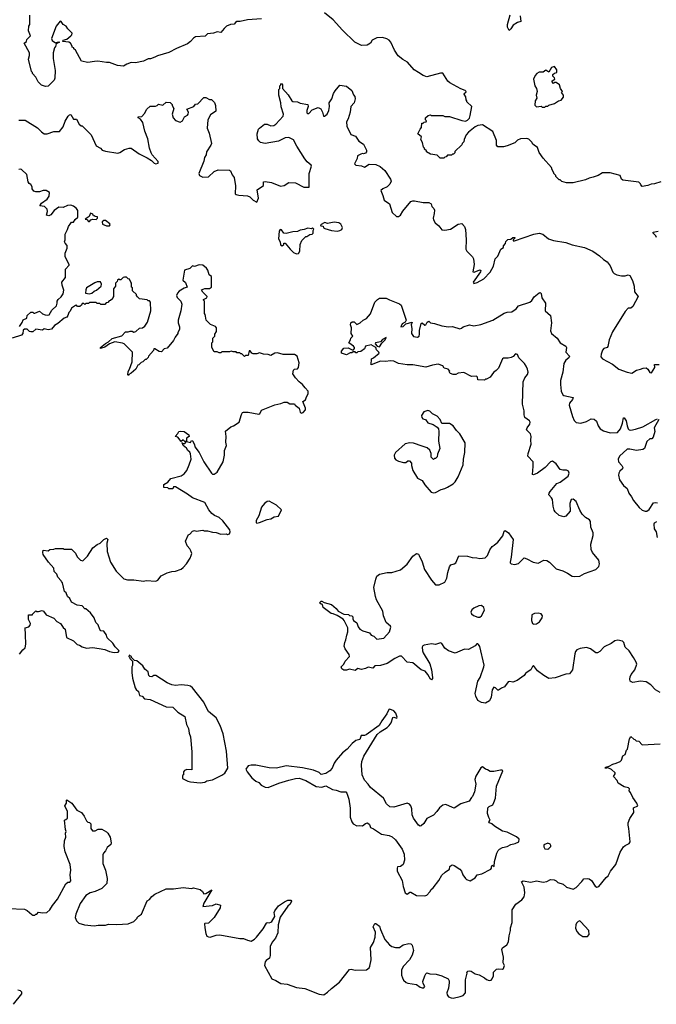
# Model space of a CAD drawing. Extents: x 2323203 to 2567568, y 883585 to 1022917.
# Tile 190 of 256: x 2472985 to 2479724, y 988545 to 998964. Entities that reach past the tile are written whole.
import ezdxf

# ---------------------------------------------------------------- set-up
doc = ezdxf.new("R2010")
doc.units = 0

msp = doc.modelspace()

# ---------------------------------------------------------------- linework, layer by layer
at = {"layer": '0CON10XD'}
for points in [[(2475545, 998974), (2475396, 998964), (2475320, 998945), (2475285, 998944), (2475269, 998935), (2475255, 998916), (2475215, 998913), (2475175, 998895), (2475148, 998872), (2475115, 998829), (2475074, 998836), (2475038, 998822), (2474972, 998815), (2474949, 998791), (2474845, 998783), (2474825, 998770), (2474795, 998732), (2474761, 998709), (2474645, 998660), (2474565, 998617), (2474445, 998583), (2474415, 998567), (2474369, 998551), (2474345, 998549), (2474295, 998527), (2474211, 998509), (2474165, 998510), (2474120, 998495), (2474085, 998473), (2474021, 998481), (2473935, 998510), (2473905, 998510), (2473813, 998527), (2473777, 998523), (2473705, 998512), (2473640, 998525), (2473575, 998640), (2473560, 998655), (2473560, 998665), (2473540, 998675), (2473540, 998685), (2473522, 998715), (2473505, 998727), (2473442, 998735), (2473445, 998748), (2473483, 998757), (2473527, 998793), (2473538, 998805), (2473541, 998821), (2473495, 998867), (2473477, 998895), (2473445, 998912), (2473426, 998946), (2473415, 998948), (2473371, 998895), (2473323, 998765), (2473329, 998745), (2473365, 998720), (2473395, 998730), (2473408, 998725), (2473372, 998708), (2473365, 998680), (2473352, 998665), (2473340, 998615), (2473340, 998555), (2473362, 998425), (2473358, 998345), (2473350, 998325), (2473285, 998260), (2473258, 998258), (2473215, 998270), (2473180, 998305), (2473157, 998357), (2473120, 998395), (2473120, 998405), (2473110, 998415), (2473080, 998545), (2473090, 998585), (2473088, 998615), (2473032, 998715), (2473058, 998732), (2473060, 998755), (2473100, 998795), (2473080, 998845), (2473082, 998895), (2473092, 998915), (2473092, 999012)], [(2479771, 997249), (2479705, 997226), (2479668, 997222), (2479635, 997209), (2479575, 997200), (2479560, 997215), (2479558, 997228), (2479540, 997245), (2479370, 997265), (2479356, 997276), (2479342, 997315), (2479236, 997344), (2479155, 997342), (2479110, 997315), (2479055, 997298), (2479014, 997286), (2478975, 997268), (2478845, 997238), (2478775, 997238), (2478723, 997253), (2478705, 997270), (2478695, 997270), (2478660, 997305), (2478660, 997315), (2478640, 997335), (2478640, 997345), (2478620, 997375), (2478615, 997400), (2478525, 997500), (2478485, 997560), (2478465, 997610), (2478430, 997635), (2478415, 997650), (2478410, 997665), (2478375, 997700), (2478355, 997708), (2478285, 997702), (2478255, 997688), (2478225, 997662), (2478145, 997628), (2478105, 997620), (2478045, 997620), (2478032, 997635), (2478032, 997685), (2477995, 997780), (2477885, 997853), (2477836, 997846), (2477805, 997831), (2477737, 997775), (2477712, 997745), (2477690, 997695), (2477687, 997673), (2477670, 997655), (2477665, 997640), (2477592, 997568), (2477590, 997555), (2477578, 997542), (2477565, 997540), (2477555, 997530), (2477515, 997530), (2477498, 997512), (2477485, 997510), (2477475, 997500), (2477435, 997500), (2477405, 997530), (2477335, 997540), (2477290, 997565), (2477290, 997575), (2477270, 997595), (2477270, 997605), (2477260, 997615), (2477250, 997665), (2477230, 997695), (2477240, 997725), (2477200, 997755), (2477223, 997807), (2477240, 997825), (2477242, 997868), (2477255, 997870), (2477265, 997880), (2477288, 997882), (2477290, 997895), (2477280, 997905), (2477280, 997925), (2477308, 997952), (2477335, 997958), (2477345, 997952), (2477465, 997950), (2477485, 997940), (2477535, 997938), (2477665, 997898), (2477705, 997892), (2477725, 997902), (2477745, 997922), (2477755, 997950), (2477770, 998045), (2477720, 998095), (2477720, 998105), (2477710, 998115), (2477707, 998147), (2477690, 998175), (2477692, 998188), (2477708, 998192), (2477710, 998205), (2477700, 998215), (2477655, 998232), (2477537, 998295), (2477517, 998315), (2477465, 998398), (2477441, 998399), (2477295, 998360), (2477255, 998374), (2477205, 998404), (2477162, 998435), (2477092, 998515), (2477042, 998542), (2476993, 998583), (2476953, 998643), (2476914, 998725), (2476897, 998747), (2476873, 998763), (2476825, 998776), (2476765, 998771), (2476715, 998748), (2476700, 998715), (2476665, 998694), (2476605, 998691), (2476533, 998725), (2476403, 998853), (2476305, 998961), (2476211, 999035)], [(2478283, 999005), (2478290, 998945), (2478255, 998933), (2478209, 998905), (2478185, 998868), (2478165, 998850), (2478150, 998885), (2478150, 998915), (2478176, 999015)], [(2478545, 998040), (2478555, 998050), (2478575, 998050), (2478585, 998060), (2478645, 998078), (2478690, 998105), (2478717, 998113), (2478740, 998145), (2478740, 998165), (2478720, 998195), (2478730, 998205), (2478710, 998235), (2478700, 998275), (2478665, 998300), (2478645, 998300), (2478635, 998290), (2478620, 998305), (2478622, 998318), (2478650, 998335), (2478648, 998348), (2478630, 998365), (2478630, 998385), (2478645, 998400), (2478670, 998405), (2478670, 998435), (2478645, 998470), (2478615, 998460), (2478585, 998410), (2478555, 998430), (2478525, 998410), (2478485, 998408), (2478460, 998395), (2478440, 998375), (2478424, 998336), (2478438, 998265), (2478457, 998237), (2478462, 998205), (2478452, 998165), (2478460, 998135), (2478440, 998105), (2478438, 998058), (2478455, 998042), (2478505, 998048), (2478515, 998040), (2478545, 998040)], [(2472975, 997902), (2473045, 997902), (2473175, 997820), (2473215, 997778), (2473245, 997758), (2473275, 997758), (2473345, 997782), (2473405, 997780), (2473445, 997830), (2473468, 997892), (2473500, 997945), (2473512, 997958), (2473525, 997960), (2473555, 997910), (2473585, 997910), (2473615, 997860), (2473635, 997840), (2473645, 997840), (2473742, 997745), (2473795, 997630), (2473840, 997605), (2473860, 997585), (2473894, 997574), (2474025, 997553), (2474045, 997558), (2474095, 997590), (2474144, 997606), (2474166, 997606), (2474250, 997545), (2474335, 997502), (2474380, 997475), (2474410, 997445), (2474425, 997440), (2474450, 997445), (2474450, 997465), (2474388, 997535), (2474377, 997555), (2474360, 997605), (2474341, 997705), (2474311, 997785), (2474290, 997875), (2474263, 997913), (2474240, 997925), (2474240, 997935), (2474279, 997941), (2474305, 997970), (2474331, 998019), (2474365, 998050), (2474422, 998048), (2474440, 998055), (2474455, 998070), (2474502, 998058), (2474535, 998090), (2474578, 998088), (2474600, 998065), (2474600, 998055), (2474618, 998025), (2474601, 997965), (2474609, 997925), (2474636, 997896), (2474685, 997879), (2474707, 997893), (2474729, 997935), (2474763, 997955), (2474770, 997965), (2474773, 997985), (2474755, 998018), (2474830, 998045), (2474845, 998070), (2474870, 998075), (2474935, 998140), (2474955, 998140), (2474995, 998120), (2475015, 998120), (2475047, 998087), (2475058, 998055), (2475062, 997995), (2475005, 997957), (2474978, 997905), (2474971, 997815), (2474991, 997765), (2475016, 997655), (2475010, 997635), (2474963, 997567), (2474958, 997535), (2474941, 997505), (2474934, 997466), (2474881, 997335), (2474887, 997317), (2474925, 997298), (2474985, 997303), (2475044, 997356), (2475085, 997374), (2475205, 997372), (2475218, 997365), (2475234, 997324), (2475256, 997295), (2475269, 997205), (2475265, 997122), (2475275, 997113), (2475305, 997106), (2475395, 997102), (2475420, 997090), (2475455, 997056), (2475495, 997032), (2475514, 997075), (2475500, 997165), (2475565, 997210), (2475565, 997250), (2475585, 997252), (2475652, 997242), (2475745, 997202), (2475785, 997210), (2475835, 997240), (2475903, 997237), (2475993, 997193), (2476048, 997192), (2476051, 997335), (2476073, 997415), (2476070, 997425), (2476029, 997459), (2476002, 997492), (2475920, 997625), (2475885, 997694), (2475835, 997718), (2475796, 997714), (2475725, 997680), (2475584, 997654), (2475535, 997663), (2475515, 997682), (2475504, 997705), (2475500, 997755), (2475512, 997805), (2475525, 997818), (2475575, 997858), (2475605, 997857), (2475645, 997840), (2475675, 997843), (2475695, 997857), (2475774, 997945), (2475776, 997965), (2475752, 998042), (2475751, 998085), (2475728, 998165), (2475730, 998225), (2475740, 998235), (2475740, 998265), (2475750, 998275), (2475750, 998285), (2475758, 998288), (2475766, 998276), (2475768, 998235), (2475828, 998168), (2475865, 998106), (2475875, 998100), (2475925, 998094), (2475955, 998081), (2476036, 998066), (2476040, 998045), (2476024, 998004), (2476025, 997980), (2476032, 997972), (2476045, 997973), (2476080, 998010), (2476145, 998034), (2476172, 998022), (2476191, 997985), (2476202, 997945), (2476213, 997943), (2476239, 997965), (2476256, 998005), (2476266, 998046), (2476260, 998085), (2476290, 998125), (2476308, 998182), (2476325, 998210), (2476375, 998270), (2476445, 998260), (2476500, 998215), (2476518, 998168), (2476532, 998152), (2476538, 998125), (2476527, 998085), (2476492, 998045), (2476484, 997985), (2476462, 997915), (2476444, 997885), (2476448, 997838), (2476491, 997751), (2476541, 997731), (2476575, 997679), (2476626, 997646), (2476658, 997585), (2476658, 997565), (2476645, 997553), (2476625, 997543), (2476615, 997547), (2476595, 997541), (2476560, 997525), (2476556, 997494), (2476528, 997438), (2476543, 997423), (2476605, 997418), (2476635, 997403), (2476685, 997437), (2476755, 997431), (2476800, 997410), (2476850, 997370), (2476912, 997275), (2476918, 997255), (2476903, 997225), (2476875, 997197), (2476828, 997175), (2476807, 997155), (2476828, 997105)], [(2472983, 995717), (2473011, 995759), (2473023, 995787), (2473062, 995805), (2473063, 995835), (2473105, 995870), (2473125, 995870), (2473135, 995860), (2473145, 995860), (2473195, 995880), (2473225, 995852), (2473255, 995840), (2473275, 995837), (2473298, 995842), (2473325, 995890), (2473374, 995936), (2473383, 995965), (2473383, 995987), (2473392, 996005), (2473425, 996030), (2473447, 996063), (2473451, 996101), (2473434, 996154), (2473432, 996188), (2473470, 996235), (2473470, 996325), (2473510, 996365), (2473510, 996375), (2473468, 996455), (2473468, 996495), (2473488, 996545), (2473488, 996575), (2473465, 996600), (2473460, 996615), (2473468, 996635), (2473468, 996695), (2473492, 996745), (2473503, 996777), (2473525, 996810), (2473535, 996820), (2473555, 996820), (2473571, 996849), (2473600, 996875), (2473600, 996945), (2473586, 996966), (2473555, 996992), (2473525, 997000), (2473493, 996997), (2473445, 996978), (2473401, 996979), (2473350, 996945), (2473315, 996898), (2473295, 996890), (2473270, 996895), (2473278, 996935), (2473275, 996960), (2473247, 996987), (2473200, 996995), (2473217, 997023), (2473277, 997065), (2473298, 997095), (2473300, 997135), (2473265, 997158), (2473235, 997158), (2473195, 997142), (2473155, 997142), (2473135, 997150), (2473118, 997175), (2473118, 997195), (2473105, 997220), (2473085, 997232), (2473075, 997250), (2473060, 997325), (2473005, 997378), (2472995, 997382), (2472975, 997378)], [(2476828, 997105), (2476842, 997055), (2476898, 997015), (2476928, 996925), (2476975, 996880), (2476995, 996881), (2477015, 996894), (2477041, 996939), (2477125, 997040), (2477145, 997049), (2477165, 997048), (2477255, 997029), (2477315, 997028), (2477340, 997015), (2477349, 996989), (2477370, 996965), (2477375, 996950), (2477374, 996915), (2477362, 996865), (2477365, 996845), (2477384, 996815), (2477422, 996782), (2477455, 996741), (2477487, 996737), (2477545, 996749), (2477625, 996801), (2477666, 996806), (2477694, 996774), (2477704, 996744), (2477710, 996635), (2477706, 996535), (2477719, 996515), (2477779, 996455), (2477790, 996435), (2477795, 996375), (2477781, 996295), (2477795, 996294), (2477855, 996317), (2477865, 996310), (2477863, 996295), (2477785, 996187), (2477793, 996173), (2477828, 996182), (2477897, 996223), (2477967, 996293), (2478000, 996355), (2478017, 996433), (2478045, 996462), (2478077, 996535), (2478108, 996555), (2478108, 996572), (2478128, 996595), (2478132, 996618), (2478152, 996638), (2478185, 996640), (2478205, 996660), (2478225, 996660), (2478228, 996652), (2478210, 996635), (2478210, 996625), (2478223, 996623), (2478427, 996693), (2478485, 996706), (2478524, 996694), (2478584, 996645), (2478635, 996627), (2478765, 996607), (2478835, 996581), (2478965, 996555), (2479051, 996515), (2479124, 996465), (2479165, 996428), (2479205, 996403), (2479235, 996358), (2479264, 996294), (2479279, 996279), (2479305, 996263), (2479357, 996253), (2479395, 996253), (2479426, 996266), (2479445, 996258), (2479472, 996205), (2479488, 996145), (2479494, 996085), (2479531, 996035), (2479475, 995930), (2479455, 995910), (2479425, 995910), (2479395, 995878), (2479259, 995661), (2479224, 995576), (2479210, 995505), (2479204, 995496), (2479167, 995483), (2479155, 995468), (2479140, 995425), (2479137, 995395), (2479155, 995377), (2479259, 995319), (2479328, 995265), (2479415, 995234), (2479465, 995224), (2479514, 995256), (2479557, 995265), (2479585, 995277), (2479615, 995279), (2479634, 995265), (2479655, 995231), (2479673, 995227), (2479710, 995285), (2479705, 995317), (2479755, 995317)], [(2473725, 996830), (2473740, 996845), (2473758, 996852), (2473795, 996850), (2473810, 996865), (2473808, 996878), (2473785, 996880), (2473775, 996890), (2473765, 996890), (2473760, 996905), (2473735, 996918), (2473719, 996881), (2473680, 996855), (2473695, 996850), (2473715, 996830), (2473725, 996830)], [(2473935, 996783), (2473942, 996795), (2473940, 996805), (2473895, 996840), (2473875, 996840), (2473860, 996825), (2473862, 996802), (2473904, 996784), (2473935, 996783)], [(2476345, 996728), (2476375, 996732), (2476394, 996745), (2476402, 996765), (2476385, 996802), (2476365, 996813), (2476315, 996820), (2476245, 996808), (2476215, 996818), (2476170, 996795), (2476172, 996782), (2476198, 996778), (2476202, 996762), (2476214, 996754), (2476285, 996734), (2476345, 996728)], [(2475915, 996488), (2475935, 996490), (2475950, 996515), (2475953, 996587), (2475973, 996627), (2476015, 996670), (2476025, 996670), (2476055, 996690), (2476080, 996695), (2476090, 996705), (2476090, 996735), (2476098, 996748), (2476085, 996760), (2476075, 996750), (2476035, 996758), (2475997, 996743), (2475953, 996737), (2475927, 996723), (2475875, 996718), (2475805, 996700), (2475780, 996705), (2475755, 996740), (2475742, 996745), (2475731, 996725), (2475724, 996645), (2475742, 996612), (2475745, 996582), (2475765, 996570), (2475780, 996585), (2475782, 996598), (2475795, 996600), (2475847, 996537), (2475885, 996502), (2475915, 996488)], [(2479725, 996660), (2479718, 996678), (2479690, 996705), (2479690, 996715), (2479745, 996728)], [(2472985, 992250), (2473018, 992295), (2473044, 992316), (2473051, 992355), (2473046, 992456), (2473042, 992528), (2473081, 992539), (2473097, 992557), (2473098, 992575), (2473077, 992617), (2473080, 992665), (2473120, 992665), (2473120, 992675), (2473155, 992710), (2473163, 992703), (2473185, 992702), (2473222, 992712), (2473236, 992706), (2473267, 992667), (2473345, 992630), (2473380, 992595), (2473416, 992576), (2473444, 992534), (2473468, 992515), (2473480, 992425), (2473555, 992390), (2473595, 992352), (2473617, 992347), (2473645, 992328), (2473694, 992314), (2473755, 992320), (2473825, 992310), (2473885, 992300), (2473935, 992278), (2473985, 992268), (2474027, 992273), (2474040, 992285), (2473997, 992327), (2473972, 992365), (2473912, 992422), (2473900, 992460), (2473884, 992484), (2473875, 992492), (2473845, 992498), (2473832, 992512), (2473815, 992560), (2473790, 992585), (2473772, 992635), (2473736, 992686), (2473685, 992730), (2473675, 992730), (2473645, 992762), (2473595, 992770), (2473535, 992800), (2473515, 992840), (2473492, 992862), (2473478, 992898), (2473460, 992915), (2473438, 993005), (2473428, 993018), (2473426, 993026), (2473390, 993065), (2473380, 993095), (2473350, 993125), (2473345, 993160), (2473289, 993225), (2473234, 993305), (2473229, 993325), (2473235, 993352), (2473285, 993342), (2473305, 993358), (2473345, 993360), (2473365, 993370), (2473445, 993368), (2473455, 993360), (2473535, 993360), (2473575, 993320), (2473595, 993280), (2473617, 993257), (2473630, 993245), (2473652, 993238), (2473703, 993287), (2473760, 993375), (2473805, 993410), (2473838, 993425), (2473875, 993462), (2473905, 993477), (2473917, 993465), (2473909, 993425), (2473912, 993335), (2473948, 993225), (2474005, 993130), (2474088, 993048), (2474125, 993038), (2474193, 993037), (2474295, 993024), (2474325, 993030), (2474426, 993024), (2474448, 993032), (2474482, 993078), (2474545, 993110), (2474594, 993126), (2474635, 993129), (2474695, 993151), (2474715, 993166), (2474750, 993205), (2474790, 993265), (2474802, 993295), (2474807, 993315), (2474798, 993345), (2474786, 993366), (2474758, 993395), (2474742, 993445), (2474772, 993515), (2474785, 993520), (2474815, 993550), (2474835, 993558), (2474855, 993552), (2474923, 993563), (2474937, 993557), (2474975, 993557), (2475025, 993540), (2475066, 993536), (2475115, 993520), (2475175, 993522), (2475185, 993518), (2475205, 993522), (2475214, 993545), (2475210, 993565), (2475135, 993660), (2475096, 993695), (2475047, 993717), (2475019, 993739), (2474988, 993778), (2474944, 993854), (2474814, 993904), (2474762, 993945), (2474635, 994022), (2474615, 994020), (2474605, 994000), (2474565, 994000), (2474555, 994010), (2474510, 994015), (2474510, 994045), (2474555, 994072), (2474585, 994108), (2474695, 994138), (2474725, 994158), (2474756, 994194), (2474778, 994252), (2474800, 994315), (2474795, 994370), (2474786, 994386), (2474764, 994404), (2474750, 994430), (2474715, 994460), (2474710, 994480), (2474700, 994485), (2474705, 994490), (2474710, 994480), (2474735, 994480), (2474750, 994500), (2474732, 994502), (2474715, 994520), (2474695, 994500), (2474658, 994548), (2474630, 994555), (2474660, 994585), (2474670, 994605), (2474685, 994610), (2474727, 994607), (2474775, 994570), (2474778, 994552), (2474750, 994535), (2474750, 994500), (2474795, 994490), (2474805, 994510), (2474815, 994508), (2474835, 994470), (2474840, 994445), (2474884, 994385), (2474935, 994287), (2475015, 994167), (2475026, 994156), (2475045, 994154), (2475077, 994175), (2475139, 994285), (2475152, 994355), (2475152, 994405), (2475173, 994457), (2475166, 994495), (2475172, 994555), (2475165, 994610), (2475220, 994655), (2475250, 994665), (2475310, 994705), (2475333, 994787), (2475345, 994808), (2475355, 994812), (2475405, 994812), (2475515, 994790), (2475526, 994794), (2475545, 994832), (2475685, 994888), (2475749, 994901), (2475785, 994918), (2475815, 994918), (2475845, 994900), (2475895, 994900), (2475902, 994885), (2475942, 994852), (2475955, 994810), (2475965, 994802), (2475985, 994808), (2476010, 994835), (2476012, 994855), (2475982, 994925), (2476009, 994941), (2476020, 994975), (2476040, 995005), (2476040, 995035), (2476007, 995067), (2475980, 995105), (2475942, 995132), (2475904, 995174), (2475877, 995217), (2475882, 995255), (2475895, 995267), (2475925, 995270), (2475937, 995285), (2475943, 995333), (2475922, 995405), (2475895, 995423), (2475775, 995422), (2475715, 995438), (2475685, 995434), (2475645, 995410), (2475615, 995422), (2475565, 995426), (2475525, 995438), (2475495, 995428), (2475455, 995428), (2475444, 995434), (2475425, 995460), (2475415, 995460), (2475405, 995410), (2475375, 995410), (2475365, 995400), (2475338, 995428), (2475325, 995430), (2475315, 995440), (2475285, 995440), (2475275, 995450), (2475245, 995450), (2475225, 995458), (2475205, 995450), (2475125, 995450), (2475115, 995440), (2475095, 995440), (2475075, 995450), (2475045, 995450), (2475020, 995495), (2475020, 995545), (2475030, 995555), (2475030, 995595), (2475050, 995615), (2475050, 995635), (2475070, 995665), (2475070, 995705), (2475058, 995718), (2475005, 995740), (2474972, 995772), (2474960, 995785), (2474952, 995828), (2474950, 995845), (2474940, 995855), (2474940, 995985), (2474930, 995995), (2474930, 996005), (2474965, 996020), (2474970, 996035), (2474925, 996080), (2474910, 996105), (2474945, 996120), (2474995, 996118), (2475016, 996134), (2475017, 996247), (2474992, 996265), (2474977, 996315), (2474963, 996335), (2474925, 996368), (2474885, 996370), (2474835, 996352), (2474815, 996360), (2474785, 996330), (2474730, 996315), (2474713, 996207), (2474742, 996182), (2474758, 996135), (2474725, 996123), (2474675, 996093), (2474655, 996070), (2474644, 996045), (2474651, 996025), (2474690, 995985), (2474702, 995955), (2474692, 995885), (2474662, 995785), (2474662, 995755), (2474678, 995715), (2474678, 995685), (2474660, 995655), (2474660, 995645), (2474630, 995605), (2474615, 995570), (2474545, 995490), (2474515, 995480), (2474485, 995450), (2474463, 995453), (2474415, 995480), (2474405, 995480), (2474400, 995465), (2474350, 995405), (2474345, 995390), (2474325, 995370), (2474315, 995370), (2474288, 995342), (2474272, 995338), (2474248, 995312), (2474235, 995308), (2474213, 995267), (2474166, 995224), (2474140, 995210), (2474135, 995200), (2474130, 995205), (2474135, 995240), (2474146, 995265), (2474177, 995345), (2474180, 995445), (2474090, 995535), (2474075, 995542), (2473994, 995556), (2473935, 995533), (2473885, 995500), (2473840, 995485), (2473842, 995495), (2473895, 995537), (2473926, 995554), (2473965, 995590), (2474065, 995620), (2474105, 995660), (2474135, 995660), (2474155, 995668), (2474175, 995668), (2474195, 995658), (2474215, 995663), (2474255, 995700), (2474285, 995702), (2474309, 995721), (2474338, 995765), (2474372, 995885), (2474370, 995975), (2474358, 995988), (2474345, 995990), (2474335, 996000), (2474255, 996010), (2474232, 996032), (2474220, 996045), (2474220, 996055), (2474180, 996095), (2474180, 996125), (2474170, 996135), (2474170, 996175), (2474160, 996185), (2474148, 996218), (2474132, 996222), (2474115, 996240), (2474095, 996240), (2474080, 996235), (2474055, 996210), (2474045, 996210), (2474035, 996220), (2474022, 996208), (2474018, 996192), (2474000, 996175), (2474000, 996145), (2473980, 996115), (2473980, 996035), (2473970, 996025), (2473968, 996012), (2473948, 995992), (2473932, 995988), (2473918, 995972), (2473902, 995968), (2473888, 995952), (2473845, 995950), (2473835, 995960), (2473805, 995960), (2473795, 995970), (2473725, 995970), (2473715, 995960), (2473685, 995960), (2473675, 995950), (2473665, 995960), (2473645, 995960), (2473638, 995942), (2473622, 995928), (2473598, 995928), (2473585, 995942), (2473575, 995940), (2473535, 995910), (2473520, 995880), (2473504, 995865), (2473494, 995834)], [(2473725, 996063), (2473749, 996071), (2473775, 996093), (2473798, 996102), (2473847, 996143), (2473851, 996165), (2473840, 996190), (2473805, 996191), (2473779, 996181), (2473694, 996125), (2473684, 996106), (2473682, 996072), (2473725, 996063)], [(2478029, 995251), (2478000, 995230), (2477965, 995182), (2477925, 995160), (2477915, 995160), (2477905, 995150), (2477835, 995152), (2477832, 995182), (2477822, 995192), (2477768, 995188), (2477685, 995230), (2477625, 995222), (2477602, 995208), (2477575, 995208), (2477545, 995220), (2477530, 995235), (2477540, 995245), (2477520, 995265), (2477480, 995275), (2477463, 995303), (2477415, 995320), (2477355, 995310), (2477285, 995286), (2477147, 995313), (2477085, 995312), (2476995, 995325), (2476945, 995349), (2476915, 995353), (2476855, 995346), (2476805, 995349), (2476705, 995312), (2476710, 995375), (2476732, 995385), (2476789, 995435), (2476787, 995447), (2476762, 995472), (2476756, 995496), (2476705, 995523), (2476645, 995510), (2476635, 995480), (2476595, 995452), (2476565, 995450), (2476555, 995440), (2476545, 995440), (2476535, 995450), (2476515, 995450), (2476502, 995438), (2476485, 995438), (2476443, 995417), (2476392, 995435), (2476392, 995455), (2476415, 995490), (2476462, 995492), (2476505, 995470), (2476518, 995472), (2476530, 995485), (2476530, 995495), (2476519, 995509), (2476468, 995545), (2476488, 995575), (2476490, 995595), (2476510, 995615), (2476493, 995645), (2476498, 995705), (2476488, 995735), (2476492, 995755), (2476505, 995766), (2476525, 995767), (2476555, 995740), (2476590, 995755), (2476620, 995785), (2476657, 995803), (2476698, 995852), (2476745, 995974), (2476774, 996005), (2476795, 996016), (2476865, 996018), (2476899, 995999), (2477005, 995959), (2477023, 995945), (2477076, 995785), (2477065, 995762), (2477033, 995745), (2477020, 995715), (2477045, 995717), (2477074, 995746), (2477140, 995765), (2477128, 995735), (2477137, 995695), (2477133, 995645), (2477152, 995612), (2477195, 995606), (2477214, 995616), (2477219, 995635), (2477217, 995675), (2477235, 995748), (2477245, 995757), (2477272, 995732), (2477285, 995734), (2477300, 995765), (2477315, 995774), (2477335, 995758), (2477375, 995751), (2477454, 995726), (2477525, 995715), (2477565, 995718), (2477645, 995694), (2477661, 995699), (2477680, 995715), (2477745, 995734), (2477794, 995726), (2477865, 995738), (2477995, 995784), (2478115, 995857), (2478145, 995869), (2478196, 995874), (2478239, 995905), (2478266, 995935), (2478385, 995974), (2478407, 995993), (2478430, 996030), (2478483, 996075), (2478495, 996077), (2478506, 996065), (2478512, 996022), (2478550, 995965), (2478547, 995885), (2478604, 995834), (2478616, 995755), (2478605, 995672), (2478615, 995645), (2478673, 995593), (2478705, 995544), (2478765, 995510), (2478772, 995495), (2478766, 995445), (2478806, 995405), (2478798, 995385), (2478765, 995360), (2478746, 995325), (2478735, 995235), (2478710, 995145), (2478708, 995105), (2478716, 995035), (2478734, 994994), (2478746, 994986), (2478843, 994965), (2478838, 994945), (2478804, 994905), (2478801, 994885), (2478836, 994765), (2478855, 994722), (2478875, 994701), (2478925, 994694), (2478985, 994712), (2479035, 994742), (2479065, 994737), (2479092, 994715), (2479109, 994665), (2479128, 994635), (2479165, 994612), (2479235, 994592), (2479314, 994596), (2479346, 994635), (2479367, 994695), (2479375, 994750), (2479385, 994750), (2479405, 994720), (2479414, 994665), (2479426, 994636), (2479437, 994625), (2479455, 994621), (2479505, 994630), (2479583, 994657), (2479718, 994735), (2479735, 994740)], [(2473494, 995834), (2473485, 995817), (2473455, 995806), (2473390, 995750), (2473352, 995728), (2473322, 995688), (2473285, 995682), (2473245, 995692), (2473225, 995680), (2473155, 995688), (2473125, 995660), (2473105, 995660), (2473090, 995665), (2473065, 995688), (2473035, 995690), (2473023, 995677), (2473018, 995645), (2473004, 995626), (2472905, 995594)], [(2476795, 995504), (2476819, 995541), (2476853, 995575), (2476865, 995600), (2476825, 995580), (2476803, 995557), (2476750, 995545), (2476748, 995535), (2476768, 995508), (2476795, 995504)], [(2479765, 991844), (2479715, 991874), (2479665, 991926), (2479616, 991956), (2479557, 991963), (2479475, 991952), (2479456, 991956), (2479448, 991965), (2479443, 991985), (2479448, 992012), (2479456, 992035), (2479498, 992085), (2479517, 992145), (2479511, 992165), (2479484, 992215), (2479435, 992284), (2479396, 992325), (2479380, 992375), (2479365, 992386), (2479315, 992399), (2479285, 992392), (2479246, 992364), (2479173, 992327), (2479125, 992280), (2479100, 992265), (2479085, 992266), (2479027, 992305), (2478985, 992320), (2478919, 992311), (2478884, 992296), (2478870, 992280), (2478861, 992255), (2478837, 992083), (2478805, 992043), (2478765, 992039), (2478655, 992001), (2478585, 991994), (2478533, 992023), (2478465, 992074), (2478425, 992130), (2478412, 992118), (2478395, 992083), (2478358, 992058), (2478340, 992045), (2478325, 992023), (2478250, 991970), (2478205, 991953), (2478175, 991962), (2478155, 991958), (2478116, 991904), (2478085, 991892), (2478055, 991868), (2478045, 991868), (2478020, 991895), (2478005, 991900), (2477988, 991872), (2477977, 991795), (2477958, 991755), (2477915, 991732), (2477875, 991738), (2477835, 991760), (2477812, 991805), (2477808, 991835), (2477834, 991965), (2477858, 992005), (2477899, 992115), (2477901, 992135), (2477855, 992330), (2477843, 992353), (2477835, 992360), (2477825, 992358), (2477805, 992338), (2477735, 992298), (2477695, 992303), (2477595, 992262), (2477525, 992286), (2477486, 992315), (2477452, 992362), (2477439, 992369), (2477385, 992352), (2477345, 992358), (2477266, 992344), (2477252, 992338), (2477246, 992325), (2477250, 992285), (2477256, 992265), (2477327, 992147), (2477346, 992085), (2477356, 992005), (2477355, 991992), (2477345, 991979), (2477335, 991984), (2477306, 992036), (2477279, 992069), (2477234, 992084), (2477145, 992157), (2477085, 992164), (2477025, 992230), (2477005, 992228), (2476956, 992204), (2476875, 992151), (2476805, 992130), (2476745, 992128), (2476725, 992102), (2476675, 992112), (2476645, 992097), (2476605, 992088), (2476565, 992100), (2476535, 992077), (2476475, 992090), (2476445, 992080), (2476415, 992080), (2476394, 992094), (2476388, 992115), (2476418, 992145), (2476432, 992175), (2476478, 992225), (2476472, 992245), (2476432, 992305), (2476420, 992335), (2476426, 992375), (2476439, 992401), (2476447, 992453), (2476460, 992485), (2476458, 992528), (2476421, 992605), (2476409, 992619), (2476345, 992659), (2476305, 992678), (2476282, 992682), (2476198, 992745), (2476190, 992775), (2476175, 992780), (2476160, 992795), (2476175, 992810), (2476185, 992810), (2476207, 992797), (2476287, 992775), (2476335, 992733), (2476358, 992705), (2476415, 992672), (2476465, 992670), (2476475, 992660), (2476500, 992655), (2476510, 992645), (2476510, 992625), (2476520, 992605), (2476553, 992583), (2476568, 992538), (2476587, 992515), (2476616, 992496), (2476687, 992475), (2476705, 992452), (2476735, 992439), (2476765, 992408), (2476840, 992420), (2476901, 992485), (2476913, 992535), (2476910, 992545), (2476866, 992586), (2476837, 992655), (2476829, 992705), (2476762, 992825), (2476751, 992861), (2476734, 992955), (2476754, 993045), (2476766, 993074), (2476795, 993096), (2476875, 993116), (2476925, 993113), (2477016, 993144), (2477085, 993202), (2477145, 993288), (2477185, 993316), (2477205, 993307), (2477214, 993294), (2477246, 993226), (2477270, 993145), (2477343, 993035), (2477385, 992983), (2477425, 992983), (2477485, 993013), (2477507, 993053), (2477516, 993114), (2477536, 993175), (2477550, 993195), (2477585, 993206), (2477602, 993218), (2477635, 993289), (2477725, 993287), (2477775, 993272), (2477825, 993271), (2477855, 993261), (2477912, 993268), (2477938, 993295), (2477960, 993355), (2477985, 993389), (2478009, 993405), (2478046, 993435), (2478099, 993501), (2478115, 993550), (2478125, 993558), (2478160, 993535), (2478208, 993465), (2478187, 993275), (2478176, 993225), (2478177, 993215), (2478186, 993206), (2478225, 993199), (2478265, 993209), (2478325, 993268), (2478355, 993260), (2478422, 993222), (2478473, 993213), (2478535, 993244), (2478565, 993242), (2478594, 993225), (2478664, 993154), (2478735, 993132), (2478785, 993109), (2478835, 993074), (2478855, 993071), (2478915, 993074), (2478965, 993104), (2479082, 993145), (2479115, 993179), (2479122, 993205), (2479115, 993244), (2479050, 993325), (2479036, 993356), (2479032, 993415), (2479055, 993505), (2479056, 993534), (2479031, 993595), (2479027, 993655), (2479015, 993672), (2478976, 993696), (2478940, 993730), (2478914, 993774), (2478875, 993867), (2478845, 993892), (2478824, 993886), (2478810, 993845), (2478812, 993765), (2478765, 993710), (2478745, 993702), (2478695, 993717), (2478653, 993755), (2478643, 993773), (2478632, 993818), (2478626, 993886), (2478616, 993906), (2478588, 993935), (2478590, 993955), (2478600, 993970), (2478670, 994055), (2478705, 994069), (2478792, 994135), (2478801, 994165), (2478795, 994186), (2478775, 994198), (2478735, 994196), (2478705, 994204), (2478664, 994264), (2478625, 994293), (2478605, 994286), (2478546, 994225), (2478465, 994167), (2478425, 994148), (2478415, 994150), (2478422, 994235), (2478419, 994285), (2478364, 994344), (2478367, 994375), (2478399, 994471), (2478394, 994515), (2478399, 994555), (2478391, 994581), (2478349, 994625), (2478356, 994645), (2478384, 994685), (2478389, 994705), (2478381, 994721), (2478331, 994755), (2478324, 994784), (2478324, 994825), (2478307, 994897), (2478315, 995132), (2478331, 995175), (2478359, 995211), (2478366, 995234), (2478362, 995265), (2478348, 995298), (2478330, 995325), (2478267, 995385), (2478255, 995420), (2478235, 995428), (2478209, 995401), (2478189, 995391), (2478155, 995383), (2478108, 995382), (2478096, 995374), (2478055, 995278), (2478029, 995251)], [(2477365, 993957), (2477385, 993960), (2477445, 993994), (2477485, 994002), (2477515, 994016), (2477575, 994053), (2477596, 994075), (2477625, 994128), (2477678, 994255), (2477682, 994315), (2477697, 994383), (2477699, 994485), (2477645, 994580), (2477608, 994618), (2477575, 994667), (2477535, 994690), (2477455, 994690), (2477436, 994735), (2477405, 994770), (2477354, 994794), (2477325, 994820), (2477305, 994829), (2477264, 994816), (2477239, 994775), (2477241, 994755), (2477252, 994742), (2477282, 994732), (2477305, 994697), (2477361, 994681), (2477403, 994653), (2477418, 994635), (2477423, 994605), (2477420, 994505), (2477432, 994425), (2477408, 994365), (2477405, 994340), (2477385, 994320), (2477375, 994320), (2477365, 994310), (2477340, 994335), (2477340, 994375), (2477325, 994410), (2477300, 994435), (2477245, 994451), (2477155, 994482), (2477115, 994486), (2477065, 994476), (2476963, 994385), (2476950, 994355), (2476953, 994323), (2476967, 994307), (2476995, 994292), (2477048, 994278), (2477072, 994278), (2477093, 994297), (2477110, 994295), (2477132, 994272), (2477132, 994245), (2477148, 994195), (2477195, 994112), (2477245, 994088), (2477275, 994042), (2477342, 993965), (2477365, 993957)], [(2479750, 994735), (2479700, 994645), (2479708, 994605), (2479692, 994548), (2479675, 994530), (2479655, 994530), (2479625, 994500), (2479600, 994425), (2479580, 994415), (2479515, 994407), (2479445, 994420), (2479415, 994419), (2479336, 994345), (2479320, 994315), (2479324, 994285), (2479358, 994248), (2479370, 994225), (2479367, 994213), (2479338, 994185), (2479326, 994164), (2479322, 994145), (2479334, 994094), (2479375, 994036), (2479414, 994005), (2479432, 993955), (2479462, 993915), (2479481, 993875), (2479541, 993801), (2479575, 993774), (2479605, 993763), (2479625, 993764), (2479649, 993781), (2479695, 993851), (2479715, 993856), (2479735, 993850)], [(2475495, 993638), (2475525, 993644), (2475605, 993676), (2475645, 993684), (2475678, 993702), (2475725, 993712), (2475757, 993777), (2475705, 993826), (2475625, 993870), (2475605, 993867), (2475575, 993844), (2475546, 993805), (2475516, 993714), (2475487, 993665), (2475488, 993645), (2475495, 993638)], [(2479725, 993650), (2479702, 993635), (2479698, 993625), (2479702, 993575), (2479724, 993544), (2479734, 993485)], [(2477855, 992640), (2477875, 992656), (2477904, 992715), (2477899, 992745), (2477875, 992766), (2477845, 992763), (2477792, 992738), (2477771, 992719), (2477759, 992695), (2477766, 992676), (2477789, 992659), (2477835, 992640), (2477855, 992640)], [(2478426, 992566), (2478455, 992572), (2478488, 992592), (2478516, 992635), (2478520, 992655), (2478505, 992678), (2478475, 992683), (2478435, 992679), (2478406, 992665), (2478404, 992605), (2478413, 992575), (2478426, 992566)], [(2474895, 990888), (2474945, 990894), (2474965, 990910), (2475025, 990921), (2475125, 990970), (2475155, 990992), (2475188, 991045), (2475173, 991225), (2475138, 991408), (2475109, 991495), (2475065, 991577), (2474984, 991644), (2474954, 991695), (2474934, 991744), (2474814, 991894), (2474795, 991910), (2474765, 991920), (2474695, 991926), (2474635, 991919), (2474596, 991924), (2474545, 991948), (2474425, 992024), (2474406, 992024), (2474385, 992010), (2474363, 992013), (2474353, 992023), (2474345, 992062), (2474311, 992091), (2474288, 992128), (2474225, 992180), (2474202, 992182), (2474172, 992212), (2474170, 992225), (2474145, 992240), (2474140, 992225), (2474150, 992215), (2474150, 992205), (2474180, 992175), (2474178, 992132), (2474172, 992115), (2474172, 992055), (2474180, 991995), (2474207, 991895), (2474218, 991875), (2474242, 991855), (2474252, 991812), (2474280, 991805), (2474305, 991778), (2474365, 991772), (2474535, 991692), (2474605, 991688), (2474660, 991635), (2474735, 991590), (2474752, 991505), (2474772, 991462), (2474778, 991415), (2474792, 991375), (2474808, 991215), (2474808, 991025), (2474755, 991028), (2474731, 991019), (2474720, 991005), (2474720, 990975), (2474710, 990965), (2474710, 990935), (2474766, 990906), (2474795, 990899), (2474895, 990888)], [(2477275, 989692), (2477295, 989700), (2477328, 989735), (2477341, 989759), (2477363, 989777), (2477422, 989855), (2477455, 989912), (2477490, 989945), (2477535, 989974), (2477540, 990005), (2477555, 990017), (2477565, 990020), (2477585, 990013), (2477645, 989976), (2477663, 989955), (2477676, 989915), (2477705, 989878), (2477716, 989866), (2477755, 989852), (2477808, 989885), (2477826, 989914), (2477876, 989924), (2477972, 989975), (2477980, 989985), (2477978, 990005), (2477985, 990017), (2478008, 990005), (2478010, 990055), (2478036, 990144), (2478049, 990171), (2478065, 990186), (2478095, 990204), (2478145, 990216), (2478183, 990237), (2478230, 990245), (2478270, 990265), (2478272, 990292), (2478245, 990317), (2478145, 990366), (2478095, 990377), (2478010, 990430), (2477984, 990454), (2477958, 990465), (2477952, 990475), (2477967, 990495), (2477952, 990522), (2477938, 990565), (2477941, 990625), (2477955, 990638), (2477992, 990655), (2478005, 990680), (2478023, 990727), (2478032, 990855), (2478098, 991015), (2478092, 991022), (2478075, 991022), (2478005, 991007), (2477965, 991008), (2477937, 991027), (2477915, 991032), (2477885, 991058), (2477865, 991048), (2477812, 990958), (2477804, 990925), (2477814, 990875), (2477799, 990795), (2477779, 990745), (2477766, 990734), (2477743, 990695), (2477655, 990668), (2477585, 990622), (2477565, 990626), (2477495, 990658), (2477465, 990653), (2477428, 990625), (2477402, 990585), (2477365, 990548), (2477295, 990511), (2477262, 990458), (2477235, 990433), (2477225, 990431), (2477205, 990441), (2477154, 990514), (2477141, 990551), (2477135, 990615), (2477125, 990644), (2477112, 990662), (2477085, 990673), (2476945, 990631), (2476903, 990633), (2476867, 990665), (2476835, 990726), (2476698, 990838), (2476675, 990874), (2476636, 990916), (2476612, 990975), (2476602, 991075), (2476608, 991115), (2476628, 991172), (2476770, 991400), (2476801, 991429), (2476875, 991475), (2476896, 991495), (2476919, 991525), (2476935, 991580), (2476945, 991582), (2476978, 991572), (2476980, 991585), (2476968, 991625), (2476945, 991650), (2476905, 991667), (2476894, 991666), (2476872, 991618), (2476819, 991545), (2476791, 991495), (2476652, 991398), (2476635, 991389), (2476601, 991389), (2476585, 991347), (2476545, 991336), (2476504, 991306), (2476453, 991245), (2476403, 991207), (2476335, 991128), (2476313, 991095), (2476292, 991045), (2476268, 991015), (2476225, 990988), (2476175, 990978), (2476155, 990998), (2476095, 991022), (2475978, 991048), (2475805, 991070), (2475705, 991043), (2475625, 991047), (2475485, 991076), (2475435, 991077), (2475405, 991068), (2475380, 991035), (2475392, 991005), (2475442, 990942), (2475486, 990906), (2475515, 990892), (2475542, 990865), (2475585, 990842), (2475615, 990840), (2475730, 990885), (2475835, 990916), (2475904, 990936), (2475945, 990937), (2476015, 990913), (2476125, 990850), (2476185, 990843), (2476225, 990858), (2476295, 990817), (2476335, 990812), (2476386, 990794), (2476438, 990795), (2476449, 990779), (2476468, 990715), (2476482, 990622), (2476484, 990525), (2476500, 990475), (2476514, 990454), (2476555, 990432), (2476585, 990437), (2476615, 990432), (2476645, 990458), (2476667, 990467), (2476688, 990448), (2476697, 990417), (2476732, 990402), (2476814, 990344), (2476895, 990330), (2476928, 990318), (2476963, 990285), (2477034, 990185), (2477054, 990134), (2477060, 990070), (2477044, 990026), (2477015, 990003), (2476985, 989998), (2476980, 989985), (2476982, 989955), (2477034, 989855), (2477045, 989790), (2477067, 989725), (2477085, 989709), (2477115, 989732), (2477125, 989732), (2477185, 989698), (2477275, 989692)], [(2477646, 988626), (2477681, 988639), (2477703, 988665), (2477704, 988805), (2477722, 988875), (2477720, 988885), (2477730, 988895), (2477745, 988900), (2477765, 988896), (2477806, 988866), (2477848, 988858), (2477906, 988826), (2477925, 988808), (2477955, 988798), (2477975, 988802), (2477988, 988815), (2478002, 988845), (2478002, 988885), (2478034, 988916), (2478055, 988922), (2478095, 988916), (2478107, 988925), (2478117, 988955), (2478104, 988984), (2478108, 989045), (2478088, 989125), (2478097, 989143), (2478142, 989175), (2478158, 989205), (2478165, 989270), (2478181, 989325), (2478182, 989355), (2478199, 989411), (2478197, 989545), (2478236, 989604), (2478300, 989650), (2478326, 989684), (2478333, 989725), (2478326, 989785), (2478298, 989842), (2478315, 989852), (2478395, 989839), (2478455, 989851), (2478525, 989838), (2478564, 989846), (2478605, 989867), (2478643, 989863), (2478663, 989853), (2478680, 989835), (2478738, 989815), (2478775, 989784), (2478845, 989763), (2478875, 989781), (2478936, 989845), (2478955, 989873), (2478992, 989878), (2479014, 989874), (2479039, 989855), (2479075, 989794), (2479095, 989786), (2479115, 989792), (2479193, 989887), (2479215, 989906), (2479240, 989955), (2479296, 990025), (2479342, 990155), (2479378, 990212), (2479394, 990226), (2479435, 990245), (2479446, 990264), (2479433, 990405), (2479425, 990440), (2479427, 990465), (2479445, 990510), (2479486, 990574), (2479482, 990625), (2479530, 990645), (2479518, 990675), (2479475, 990732), (2479452, 990785), (2479438, 990805), (2479440, 990825), (2479430, 990835), (2479385, 990847), (2479320, 990885), (2479310, 990915), (2479272, 990955), (2479290, 990985), (2479290, 990995), (2479248, 991028), (2479205, 991050), (2479195, 991044), (2479180, 991045), (2479190, 991055), (2479225, 991064), (2479265, 991087), (2479300, 991095), (2479340, 991115), (2479355, 991130), (2479370, 991175), (2479395, 991190), (2479410, 991235), (2479420, 991245), (2479440, 991355), (2479455, 991380), (2479485, 991350), (2479498, 991348), (2479512, 991332), (2479538, 991328), (2479575, 991290), (2479765, 991302)], [(2472865, 989558), (2473035, 989552), (2473065, 989537), (2473114, 989494), (2473125, 989490), (2473145, 989490), (2473155, 989500), (2473165, 989500), (2473185, 989520), (2473225, 989512), (2473272, 989518), (2473305, 989544), (2473331, 989589), (2473385, 989658), (2473475, 989820), (2473494, 989836), (2473515, 989838), (2473525, 989850), (2473518, 989915), (2473526, 989965), (2473519, 990025), (2473465, 990160), (2473457, 990215), (2473458, 990275), (2473472, 990315), (2473470, 990355), (2473478, 990375), (2473470, 990395), (2473460, 990495), (2473475, 990500), (2473490, 990515), (2473490, 990585), (2473462, 990645), (2473480, 990675), (2473480, 990705), (2473485, 990710), (2473537, 990675), (2473591, 990601), (2473638, 990575), (2473667, 990535), (2473692, 990485), (2473705, 990473), (2473725, 990470), (2473740, 990455), (2473740, 990405), (2473755, 990380), (2473785, 990380), (2473815, 990397), (2473855, 990397), (2473905, 990369), (2473920, 990355), (2473943, 990315), (2473954, 990255), (2473950, 990235), (2473912, 990205), (2473892, 990168), (2473871, 990145), (2473864, 990125), (2473864, 990035), (2473895, 989965), (2473910, 989875), (2473908, 989825), (2473855, 989772), (2473785, 989739), (2473730, 989725), (2473685, 989695), (2473625, 989610), (2473581, 989499), (2473574, 989464), (2473587, 989427), (2473612, 989405), (2473670, 989385), (2473775, 989374), (2473815, 989382), (2473895, 989382), (2473925, 989392), (2474015, 989388), (2474132, 989398), (2474195, 989420), (2474230, 989455), (2474230, 989465), (2474242, 989478), (2474275, 989500), (2474335, 989640), (2474360, 989655), (2474384, 989686), (2474415, 989710), (2474535, 989768), (2474615, 989768), (2474715, 989780), (2474805, 989772), (2474825, 989777), (2474895, 989760), (2474919, 989739), (2474935, 989713), (2474955, 989717), (2475020, 989755), (2474935, 989617), (2474925, 989580), (2475025, 989592), (2475065, 989608), (2475110, 989595), (2475108, 989565), (2475045, 989462), (2474985, 989403), (2474945, 989400), (2474942, 989395), (2474944, 989354), (2474957, 989295), (2474967, 989267), (2474985, 989258), (2475003, 989257), (2475065, 989277), (2475105, 989280), (2475315, 989243), (2475355, 989242), (2475395, 989222), (2475435, 989213), (2475472, 989235), (2475493, 989255), (2475563, 989345), (2475597, 989403), (2475605, 989410), (2475625, 989408), (2475645, 989413), (2475655, 989423), (2475686, 989475), (2475680, 989515), (2475687, 989535), (2475724, 989586), (2475789, 989631), (2475825, 989647), (2475855, 989648), (2475862, 989635), (2475847, 989605), (2475825, 989583), (2475744, 989466), (2475723, 989385), (2475717, 989303), (2475692, 989245), (2475659, 989201), (2475638, 989155), (2475635, 989060), (2475631, 989035), (2475595, 989010), (2475584, 988995), (2475577, 988957), (2475655, 988813), (2475698, 988798), (2475748, 988765), (2475815, 988759), (2475915, 988724), (2476005, 988714), (2476155, 988653), (2476203, 988647), (2476245, 988674), (2476285, 988714), (2476369, 988781), (2476478, 988912), (2476495, 988916), (2476535, 988907), (2476655, 988909), (2476685, 988931), (2476693, 988947), (2476704, 989015), (2476700, 989145), (2476730, 989200), (2476749, 989255), (2476752, 989308), (2476726, 989365), (2476745, 989400), (2476755, 989400), (2476795, 989372), (2476804, 989335), (2476850, 989230), (2476898, 989175), (2476925, 989157), (2476964, 989146), (2477005, 989147), (2477044, 989176), (2477105, 989188), (2477125, 989184), (2477140, 989170), (2477152, 989115), (2477141, 989065), (2477113, 989017), (2477046, 988945), (2477028, 988905), (2477028, 988855), (2477036, 988825), (2477049, 988799), (2477075, 988776), (2477095, 988768), (2477185, 988756), (2477225, 988727), (2477245, 988718), (2477262, 988718), (2477272, 988735), (2477257, 988765), (2477253, 988785), (2477272, 988845), (2477285, 988868), (2477295, 988878), (2477327, 988867), (2477395, 988863), (2477455, 988846), (2477522, 988815), (2477532, 988795), (2477533, 988775), (2477523, 988715), (2477506, 988665), (2477510, 988645), (2477524, 988625), (2477552, 988612), (2477575, 988611), (2477646, 988626)], [(2478575, 990188), (2478585, 990192), (2478607, 990215), (2478609, 990225), (2478599, 990239), (2478575, 990249), (2478535, 990232), (2478535, 990210), (2478545, 990190), (2478575, 990188)], [(2478995, 989263), (2479013, 989285), (2479010, 989325), (2478925, 989419), (2478913, 989427), (2478895, 989423), (2478878, 989405), (2478871, 989385), (2478868, 989352), (2478883, 989315), (2478905, 989290), (2478945, 989263), (2478995, 989263)], [(2472920, 988545), (2473008, 988655), (2473009, 988675), (2472995, 988686), (2472965, 988694)]]:
    msp.add_lwpolyline(points, dxfattribs=at)

doc.saveas('drawing.dxf')
